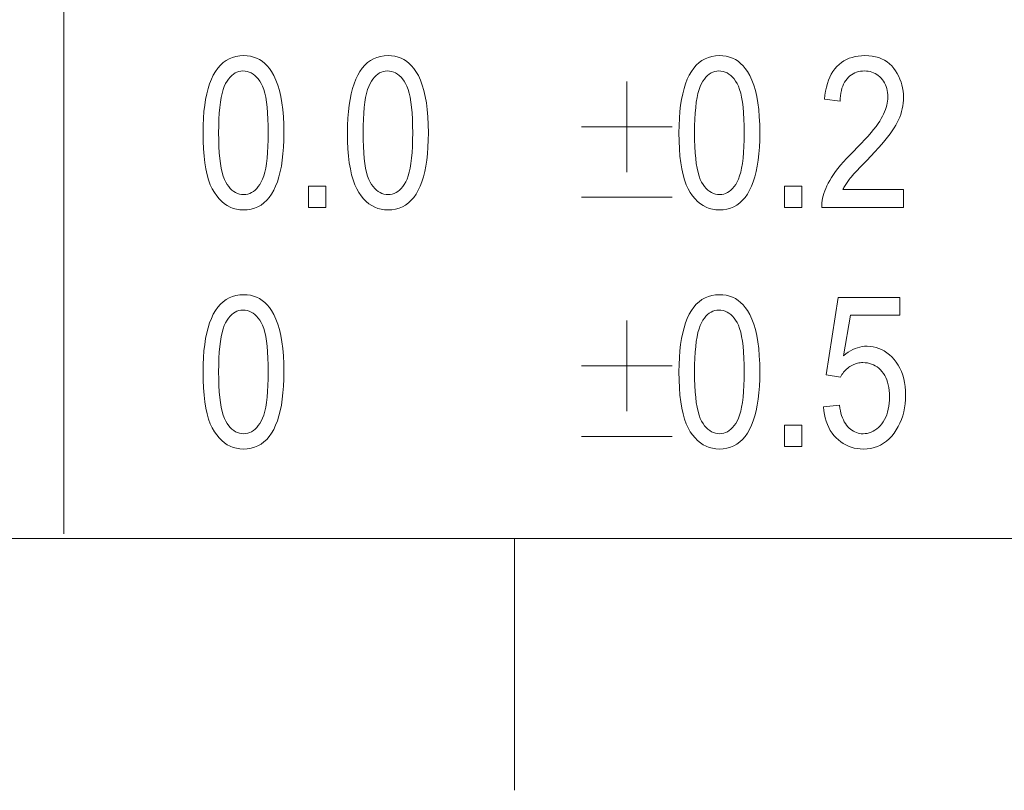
# Model space of a CAD drawing. Extents: x 5 to 415, y 5 to 296.
# Tile 35 of 58: x 335 to 354, y 5 to 20. Entities that reach past the tile are written whole.
import ezdxf

# ---------------------------------------------------------------- set-up
doc = ezdxf.new("R2010")
doc.units = 0

msp = doc.modelspace()

# ---------------------------------------------------------------- linework, layer by layer
at = {"color": 7, "lineweight": 13, "ltscale": 0.409747}
msp.add_line((335.55896, 26.481186), (335.55896, 10.09132), dxfattribs=at)
at = {"color": 7, "lineweight": 13}
for p in [(10, 10), (230, 10)]:
    msp.add_line(p, (410, 10), dxfattribs=at)
at = {"color": 7, "lineweight": 13, "ltscale": 0.125}
msp.add_line((344.5, 5), (344.5, 10), dxfattribs=at)
at = {"color": 7, "lineweight": 13}
for points in [[(338.320038, 18.05047), (338.322052, 18.19783), (338.328186, 18.337864), (338.338348, 18.470573), (338.3526, 18.595955), (338.370941, 18.71401), (338.393341, 18.824741), (338.4198, 18.928144), (338.450348, 19.024221), (338.484955, 19.112974), (338.523651, 19.194399), (338.566315, 19.268274), (338.612823, 19.334372), (338.663208, 19.392694), (338.717468, 19.443239), (338.775604, 19.48601), (338.837616, 19.521002), (338.903473, 19.54822), (338.973206, 19.567659), (339.046783, 19.579325), (339.124268, 19.583212), (339.193176, 19.580061), (339.259064, 19.570606), (339.321991, 19.55485), (339.381927, 19.532789), (339.438904, 19.504427), (339.492859, 19.469761), (339.543823, 19.428793), (339.591827, 19.381521), (339.63681, 19.327946), (339.678833, 19.26807), (339.725494, 19.18738), (339.767242, 19.097565), (339.804077, 18.998621), (339.835999, 18.890553), (339.863007, 18.773355), (339.885101, 18.647032), (339.902283, 18.511581), (339.914581, 18.367004), (339.921936, 18.213301), (339.924408, 18.05047), (339.922363, 17.903877), (339.91629, 17.764509), (339.906158, 17.632362), (339.891968, 17.507442), (339.873749, 17.389744), (339.851471, 17.27927), (339.825134, 17.17602), (339.794739, 17.079992), (339.760284, 16.99119), (339.721802, 16.909611), (339.679321, 16.835543), (339.632904, 16.76927), (339.582581, 16.710794), (339.52829, 16.660116), (339.470093, 16.617233), (339.407959, 16.582148), (339.341919, 16.554859), (339.271912, 16.535368), (339.197998, 16.523672), (339.120178, 16.519775), (339.051056, 16.523212), (338.984497, 16.533525), (338.920502, 16.550716), (338.859039, 16.574781), (338.800171, 16.605722), (338.743835, 16.643539), (338.690063, 16.688232), (338.638855, 16.739801), (338.59021, 16.798246), (338.544098, 16.863567), (338.501526, 16.937319), (338.46344, 17.021057), (338.42984, 17.114782), (338.400696, 17.218493), (338.376038, 17.33219), (338.355896, 17.455873), (338.34021, 17.589542), (338.328979, 17.733198), (338.322266, 17.886841)], [(341.187012, 18.05047), (341.189056, 18.19783), (341.19516, 18.337864), (341.205353, 18.470573), (341.219604, 18.595955), (341.237915, 18.71401), (341.260315, 18.824741), (341.286774, 18.928144), (341.317322, 19.024221), (341.351929, 19.112974), (341.390625, 19.194399), (341.433289, 19.268274), (341.479797, 19.334372), (341.530212, 19.392694), (341.584473, 19.443239), (341.642578, 19.48601), (341.70459, 19.521002), (341.770447, 19.54822), (341.840179, 19.567659), (341.913788, 19.579325), (341.991241, 19.583212), (342.06015, 19.580061), (342.126068, 19.570606), (342.188995, 19.55485), (342.248932, 19.532789), (342.305878, 19.504427), (342.359833, 19.469761), (342.410828, 19.428793), (342.458801, 19.381521), (342.503815, 19.327946), (342.545807, 19.26807), (342.592468, 19.18738), (342.634216, 19.097565), (342.671051, 18.998621), (342.702972, 18.890553), (342.72998, 18.773355), (342.752075, 18.647032), (342.769287, 18.511581), (342.781555, 18.367004), (342.78894, 18.213301), (342.791382, 18.05047), (342.789368, 17.903877), (342.783264, 17.764509), (342.773132, 17.632362), (342.758972, 17.507442), (342.740723, 17.389744), (342.718445, 17.27927), (342.692108, 17.17602), (342.661713, 17.079992), (342.627289, 16.99119), (342.588776, 16.909611), (342.546295, 16.835543), (342.499908, 16.76927), (342.449554, 16.710794), (342.395294, 16.660116), (342.337097, 16.617233), (342.274963, 16.582148), (342.208893, 16.554859), (342.138916, 16.535368), (342.065002, 16.523672), (341.987152, 16.519775), (341.91803, 16.523212), (341.851471, 16.533525), (341.787476, 16.550716), (341.726044, 16.574781), (341.667145, 16.605722), (341.610809, 16.643539), (341.557037, 16.688232), (341.505829, 16.739801), (341.457184, 16.798246), (341.411102, 16.863567), (341.36853, 16.937319), (341.330414, 17.021057), (341.296814, 17.114782), (341.26767, 17.218493), (341.243042, 17.33219), (341.22287, 17.455873), (341.207184, 17.589542), (341.195984, 17.733198), (341.18927, 17.886841)], [(347.76532, 18.05047), (347.767365, 18.19783), (347.773468, 18.337864), (347.783661, 18.470573), (347.797913, 18.595955), (347.816223, 18.71401), (347.838623, 18.824741), (347.865082, 18.928144), (347.89563, 19.024221), (347.930237, 19.112974), (347.968933, 19.194399), (348.011597, 19.268274), (348.058105, 19.334372), (348.108521, 19.392694), (348.162781, 19.443239), (348.220886, 19.48601), (348.282898, 19.521002), (348.348755, 19.54822), (348.418488, 19.567659), (348.492096, 19.579325), (348.56955, 19.583212), (348.638458, 19.580061), (348.704376, 19.570606), (348.767303, 19.55485), (348.82724, 19.532789), (348.884186, 19.504427), (348.938141, 19.469761), (348.989136, 19.428793), (349.037109, 19.381521), (349.082123, 19.327946), (349.124115, 19.26807), (349.170776, 19.18738), (349.212524, 19.097565), (349.249359, 18.998621), (349.281281, 18.890553), (349.308289, 18.773355), (349.330383, 18.647032), (349.347595, 18.511581), (349.359863, 18.367004), (349.367249, 18.213301), (349.36969, 18.05047), (349.367676, 17.903877), (349.361572, 17.764509), (349.35144, 17.632362), (349.33728, 17.507442), (349.319031, 17.389744), (349.296753, 17.27927), (349.270416, 17.17602), (349.240021, 17.079992), (349.205597, 16.99119), (349.167084, 16.909611), (349.124603, 16.835543), (349.078217, 16.76927), (349.027863, 16.710794), (348.973602, 16.660116), (348.915405, 16.617233), (348.853271, 16.582148), (348.787201, 16.554859), (348.717224, 16.535368), (348.643311, 16.523672), (348.56546, 16.519775), (348.496338, 16.523212), (348.429779, 16.533525), (348.365784, 16.550716), (348.304352, 16.574781), (348.245453, 16.605722), (348.189117, 16.643539), (348.135376, 16.688232), (348.084137, 16.739801), (348.035492, 16.798246), (347.98941, 16.863567), (347.946838, 16.937319), (347.908722, 17.021057), (347.875122, 17.114782), (347.845978, 17.218493), (347.82135, 17.33219), (347.801178, 17.455873), (347.785492, 17.589542), (347.774292, 17.733198), (347.767578, 17.886841)], [(352.224396, 16.924959), (352.224396, 16.570934), (350.597534, 16.570934), (350.597717, 16.61442), (350.600739, 16.658928), (350.606628, 16.70446), (350.615356, 16.751017), (350.626923, 16.798595), (350.641357, 16.847197), (350.65863, 16.896822), (350.678711, 16.94747), (350.70166, 16.99914), (350.727478, 17.051834), (350.756958, 17.106003), (350.790955, 17.162094), (350.829468, 17.220108), (350.872498, 17.280048), (350.920074, 17.341909), (350.972168, 17.405695), (351.028778, 17.471405), (351.089935, 17.539038), (351.155579, 17.608595), (351.225769, 17.680075), (351.307556, 17.762472), (351.383484, 17.841043), (351.453583, 17.915787), (351.517822, 17.986706), (351.576202, 18.053795), (351.628723, 18.11706), (351.675415, 18.176497), (351.716248, 18.232107), (351.751221, 18.283892), (351.780334, 18.331848), (351.805206, 18.377575), (351.827484, 18.422667), (351.847137, 18.467125), (351.864136, 18.510948), (351.878571, 18.554136), (351.89035, 18.596691), (351.899506, 18.638611), (351.906067, 18.679897), (351.909973, 18.720549), (351.911285, 18.760567), (351.909973, 18.805555), (351.905945, 18.848846), (351.899231, 18.89044), (351.889862, 18.930334), (351.877777, 18.968529), (351.863037, 19.005028), (351.845612, 19.039825), (351.8255, 19.072926), (351.802734, 19.104328), (351.777252, 19.134031), (351.749817, 19.161442), (351.721161, 19.185968), (351.691223, 19.207609), (351.660034, 19.226364), (351.627625, 19.242233), (351.593933, 19.255219), (351.559021, 19.265316), (351.522858, 19.27253), (351.485443, 19.276859), (351.446777, 19.278301), (351.405365, 19.276745), (351.365479, 19.272079), (351.327118, 19.264303), (351.290253, 19.253418), (351.254913, 19.23942), (351.2211, 19.222313), (351.188782, 19.202093), (351.15799, 19.178764), (351.128693, 19.152327), (351.100922, 19.122776), (351.075256, 19.090321), (351.052307, 19.055164), (351.032043, 19.017305), (351.014496, 18.976746), (350.999634, 18.933485), (350.987488, 18.887524), (350.978027, 18.83886), (350.971283, 18.787497), (350.967224, 18.733431), (350.965881, 18.676664), (350.654816, 18.715546), (350.663147, 18.799765), (350.675079, 18.879707), (350.690582, 18.955372), (350.709656, 19.02676), (350.73233, 19.09387), (350.758575, 19.156706), (350.788391, 19.215261), (350.821808, 19.269543), (350.858795, 19.319546), (350.899353, 19.365273), (350.943054, 19.406681), (350.989441, 19.443731), (351.038513, 19.476421), (351.09024, 19.504753), (351.144684, 19.528728), (351.201782, 19.548342), (351.261566, 19.563599), (351.324036, 19.574495), (351.38916, 19.581034), (351.457001, 19.583212), (351.530487, 19.580675), (351.600281, 19.573063), (351.666443, 19.560375), (351.728912, 19.542612), (351.78775, 19.519775), (351.842896, 19.491861), (351.894409, 19.458874), (351.94223, 19.420811), (351.98642, 19.377674), (352.026917, 19.32946), (352.06366, 19.278015), (352.096527, 19.225178), (352.125549, 19.170948), (352.150696, 19.115328), (352.171967, 19.058315), (352.189362, 18.99991), (352.202911, 18.940115), (352.212555, 18.878929), (352.218384, 18.816351), (352.220306, 18.75238), (352.218781, 18.695316), (352.214233, 18.638725), (352.206665, 18.582602), (352.196075, 18.526951), (352.182434, 18.471769), (352.165771, 18.417059), (352.146088, 18.36282), (352.123383, 18.309052), (352.097656, 18.255753), (352.068878, 18.202927), (352.035858, 18.148584), (351.997406, 18.090744), (351.953522, 18.029404), (351.904175, 17.964563), (351.849396, 17.896225), (351.789185, 17.824387), (351.723511, 17.749048), (351.652405, 17.670212), (351.575836, 17.587875), (351.493835, 17.502039), (351.441711, 17.448547), (351.393433, 17.398575), (351.348969, 17.352121), (351.30835, 17.309189), (351.271545, 17.269775), (351.238556, 17.233881), (351.209412, 17.201508), (351.184082, 17.172653), (351.162598, 17.14732), (351.144928, 17.125505), (351.129456, 17.10545), (351.114594, 17.085396), (351.100342, 17.06534), (351.086639, 17.045286), (351.073547, 17.025232), (351.061066, 17.005177), (351.049164, 16.985123), (351.037872, 16.965069), (351.027161, 16.945013), (351.017029, 16.924959)], [(338.629028, 18.05047), (338.630432, 17.909178), (338.634644, 17.777523), (338.641663, 17.655508), (338.651459, 17.543131), (338.664093, 17.440392), (338.679504, 17.347292), (338.697723, 17.26383), (338.71875, 17.190006), (338.742584, 17.125822), (338.769226, 17.071276), (338.798035, 17.024035), (338.82843, 16.981766), (338.860413, 16.944471), (338.893951, 16.912148), (338.929077, 16.884798), (338.96579, 16.862421), (339.004059, 16.845016), (339.043915, 16.832584), (339.085358, 16.825127), (339.128357, 16.822639), (339.169006, 16.825157), (339.208313, 16.832708), (339.246277, 16.845293), (339.282898, 16.862913), (339.318146, 16.885567), (339.352051, 16.913254), (339.384613, 16.945974), (339.415833, 16.98373), (339.445679, 17.026522), (339.474182, 17.074345), (339.500641, 17.129414), (339.524292, 17.193935), (339.545166, 17.267912), (339.563263, 17.351343), (339.578552, 17.444229), (339.591095, 17.546568), (339.60083, 17.658363), (339.607788, 17.779612), (339.611938, 17.910313), (339.613342, 18.05047), (339.611938, 18.192141), (339.607727, 18.324114), (339.600739, 18.446384), (339.590912, 18.558956), (339.578308, 18.661827), (339.562866, 18.754999), (339.544647, 18.838472), (339.523621, 18.912243), (339.499817, 18.976316), (339.473175, 19.030689), (339.444305, 19.077736), (339.413788, 19.119829), (339.381592, 19.156971), (339.347778, 19.189161), (339.312256, 19.216398), (339.275116, 19.238684), (339.236298, 19.256016), (339.195831, 19.268396), (339.153717, 19.275826), (339.109924, 19.278301), (339.069672, 19.275784), (339.030731, 19.268232), (338.993134, 19.255648), (338.956879, 19.238029), (338.921936, 19.215374), (338.888306, 19.187687), (338.856018, 19.154964), (338.825073, 19.11721), (338.795471, 19.074419), (338.767151, 19.026596), (338.740906, 18.971527), (338.717438, 18.907005), (338.696716, 18.833029), (338.678772, 18.749598), (338.663574, 18.656712), (338.651123, 18.554373), (338.641479, 18.442577), (338.634552, 18.321329), (338.630402, 18.190628)], [(341.496033, 18.05047), (341.497406, 17.909178), (341.501617, 17.777523), (341.508636, 17.655508), (341.518433, 17.543131), (341.531067, 17.440392), (341.546478, 17.347292), (341.564697, 17.26383), (341.585724, 17.190006), (341.609558, 17.125822), (341.6362, 17.071276), (341.665009, 17.024035), (341.695404, 16.981766), (341.727386, 16.944471), (341.760956, 16.912148), (341.796082, 16.884798), (341.832764, 16.862421), (341.871063, 16.845016), (341.910889, 16.832584), (341.952332, 16.825127), (341.995331, 16.822639), (342.036011, 16.825157), (342.075317, 16.832708), (342.113281, 16.845293), (342.149872, 16.862913), (342.18515, 16.885567), (342.219055, 16.913254), (342.251617, 16.945974), (342.282806, 16.98373), (342.312683, 17.026522), (342.341187, 17.074345), (342.367615, 17.129414), (342.391266, 17.193935), (342.41214, 17.267912), (342.430237, 17.351343), (342.445557, 17.444229), (342.458069, 17.546568), (342.467804, 17.658363), (342.474762, 17.779612), (342.478943, 17.910313), (342.480316, 18.05047), (342.478943, 18.192141), (342.474731, 18.324114), (342.467712, 18.446384), (342.457916, 18.558956), (342.445282, 18.661827), (342.429871, 18.754999), (342.411652, 18.838472), (342.390625, 18.912243), (342.366791, 18.976316), (342.340149, 19.030689), (342.311279, 19.077736), (342.280762, 19.119829), (342.248596, 19.156971), (342.214752, 19.189161), (342.17926, 19.216398), (342.14209, 19.238684), (342.103302, 19.256016), (342.062836, 19.268396), (342.020691, 19.275826), (341.976929, 19.278301), (341.936646, 19.275784), (341.897736, 19.268232), (341.860107, 19.255648), (341.823853, 19.238029), (341.78891, 19.215374), (341.75531, 19.187687), (341.723022, 19.154964), (341.692078, 19.11721), (341.662445, 19.074419), (341.634155, 19.026596), (341.60791, 18.971527), (341.584412, 18.907005), (341.56369, 18.833029), (341.545746, 18.749598), (341.530548, 18.656712), (341.518127, 18.554373), (341.508453, 18.442577), (341.501556, 18.321329), (341.497406, 18.190628)], [(348.074341, 18.05047), (348.075745, 17.909178), (348.079926, 17.777523), (348.086945, 17.655508), (348.096741, 17.543131), (348.109375, 17.440392), (348.124786, 17.347292), (348.143005, 17.26383), (348.164032, 17.190006), (348.187866, 17.125822), (348.214508, 17.071276), (348.243317, 17.024035), (348.273743, 16.981766), (348.305695, 16.944471), (348.339264, 16.912148), (348.37439, 16.884798), (348.411072, 16.862421), (348.449371, 16.845016), (348.489197, 16.832584), (348.53064, 16.825127), (348.573639, 16.822639), (348.614319, 16.825157), (348.653625, 16.832708), (348.691589, 16.845293), (348.72818, 16.862913), (348.763458, 16.885567), (348.797363, 16.913254), (348.829926, 16.945974), (348.861115, 16.98373), (348.890991, 17.026522), (348.919495, 17.074345), (348.945923, 17.129414), (348.969574, 17.193935), (348.990448, 17.267912), (349.008545, 17.351343), (349.023865, 17.444229), (349.036377, 17.546568), (349.046112, 17.658363), (349.05307, 17.779612), (349.057251, 17.910313), (349.058624, 18.05047), (349.057251, 18.192141), (349.05304, 18.324114), (349.046021, 18.446384), (349.036224, 18.558956), (349.02359, 18.661827), (349.008179, 18.754999), (348.98996, 18.838472), (348.968933, 18.912243), (348.945099, 18.976316), (348.918457, 19.030689), (348.889587, 19.077736), (348.85907, 19.119829), (348.826904, 19.156971), (348.79306, 19.189161), (348.757568, 19.216398), (348.720398, 19.238684), (348.68161, 19.256016), (348.641144, 19.268396), (348.598999, 19.275826), (348.555237, 19.278301), (348.514954, 19.275784), (348.476044, 19.268232), (348.438416, 19.255648), (348.402161, 19.238029), (348.367218, 19.215374), (348.333618, 19.187687), (348.301331, 19.154964), (348.270386, 19.11721), (348.240753, 19.074419), (348.212463, 19.026596), (348.186218, 18.971527), (348.16272, 18.907005), (348.141998, 18.833029), (348.124054, 18.749598), (348.108856, 18.656712), (348.096436, 18.554373), (348.086761, 18.442577), (348.079865, 18.321329), (348.075714, 18.190628)], [(340.411438, 16.570934), (340.411438, 16.990442), (340.755219, 16.990442), (340.755219, 16.570934)], [(349.85672, 16.570934), (349.85672, 16.990442), (350.200531, 16.990442), (350.200531, 16.570934)], [(338.320038, 13.304904), (338.322052, 13.452264), (338.328186, 13.592299), (338.338348, 13.725006), (338.3526, 13.850389), (338.370941, 13.968444), (338.393341, 14.079174), (338.4198, 14.182577), (338.450348, 14.278656), (338.484955, 14.367407), (338.523651, 14.448833), (338.566315, 14.522707), (338.612823, 14.588805), (338.663208, 14.647127), (338.717468, 14.697674), (338.775604, 14.740442), (338.837616, 14.775436), (338.903473, 14.802652), (338.973206, 14.822094), (339.046783, 14.833757), (339.124268, 14.837646), (339.193176, 14.834495), (339.259064, 14.825041), (339.321991, 14.809283), (339.381927, 14.787224), (339.438904, 14.758861), (339.492859, 14.724195), (339.543823, 14.683226), (339.591827, 14.635955), (339.63681, 14.58238), (339.678833, 14.522503), (339.725494, 14.441813), (339.767242, 14.351998), (339.804077, 14.253056), (339.835999, 14.144986), (339.863007, 14.027789), (339.885101, 13.901466), (339.902283, 13.766016), (339.914581, 13.621439), (339.921936, 13.467735), (339.924408, 13.304904), (339.922363, 13.158311), (339.91629, 13.018942), (339.906158, 12.886797), (339.891968, 12.761875), (339.873749, 12.644177), (339.851471, 12.533704), (339.825134, 12.430453), (339.794739, 12.334427), (339.760284, 12.245624), (339.721802, 12.164044), (339.679321, 12.089975), (339.632904, 12.023704), (339.582581, 11.965228), (339.52829, 11.91455), (339.470093, 11.871667), (339.407959, 11.836582), (339.341919, 11.809294), (339.271912, 11.789802), (339.197998, 11.778107), (339.120178, 11.774208), (339.051056, 11.777646), (338.984497, 11.78796), (338.920502, 11.80515), (338.859039, 11.829215), (338.800171, 11.860156), (338.743835, 11.897974), (338.690063, 11.942667), (338.638855, 11.994236), (338.59021, 12.05268), (338.544098, 12.118001), (338.501526, 12.191752), (338.46344, 12.275491), (338.42984, 12.369215), (338.400696, 12.472926), (338.376038, 12.586623), (338.355896, 12.710306), (338.34021, 12.843976), (338.328979, 12.987633), (338.322266, 13.141275)], [(347.76532, 13.304904), (347.767365, 13.452264), (347.773468, 13.592299), (347.783661, 13.725006), (347.797913, 13.850389), (347.816223, 13.968444), (347.838623, 14.079174), (347.865082, 14.182577), (347.89563, 14.278656), (347.930237, 14.367407), (347.968933, 14.448833), (348.011597, 14.522707), (348.058105, 14.588805), (348.108521, 14.647127), (348.162781, 14.697674), (348.220886, 14.740442), (348.282898, 14.775436), (348.348755, 14.802652), (348.418488, 14.822094), (348.492096, 14.833757), (348.56955, 14.837646), (348.638458, 14.834495), (348.704376, 14.825041), (348.767303, 14.809283), (348.82724, 14.787224), (348.884186, 14.758861), (348.938141, 14.724195), (348.989136, 14.683226), (349.037109, 14.635955), (349.082123, 14.58238), (349.124115, 14.522503), (349.170776, 14.441813), (349.212524, 14.351998), (349.249359, 14.253056), (349.281281, 14.144986), (349.308289, 14.027789), (349.330383, 13.901466), (349.347595, 13.766016), (349.359863, 13.621439), (349.367249, 13.467735), (349.36969, 13.304904), (349.367676, 13.158311), (349.361572, 13.018942), (349.35144, 12.886797), (349.33728, 12.761875), (349.319031, 12.644177), (349.296753, 12.533704), (349.270416, 12.430453), (349.240021, 12.334427), (349.205597, 12.245624), (349.167084, 12.164044), (349.124603, 12.089975), (349.078217, 12.023704), (349.027863, 11.965228), (348.973602, 11.91455), (348.915405, 11.871667), (348.853271, 11.836582), (348.787201, 11.809294), (348.717224, 11.789802), (348.643311, 11.778107), (348.56546, 11.774208), (348.496338, 11.777646), (348.429779, 11.78796), (348.365784, 11.80515), (348.304352, 11.829215), (348.245453, 11.860156), (348.189117, 11.897974), (348.135376, 11.942667), (348.084137, 11.994236), (348.035492, 12.05268), (347.98941, 12.118001), (347.946838, 12.191752), (347.908722, 12.275491), (347.875122, 12.369215), (347.845978, 12.472926), (347.82135, 12.586623), (347.801178, 12.710306), (347.785492, 12.843976), (347.774292, 12.987633), (347.767578, 13.141275)], [(350.632324, 12.611179), (350.949493, 12.643922), (350.957794, 12.588086), (350.967957, 12.535177), (350.97998, 12.485194), (350.993866, 12.438137), (351.009613, 12.394007), (351.027222, 12.352803), (351.046692, 12.314526), (351.068024, 12.279174), (351.091217, 12.246749), (351.116272, 12.217251), (351.1427, 12.190617), (351.169922, 12.166787), (351.198029, 12.145761), (351.226959, 12.127537), (351.256714, 12.112118), (351.287323, 12.099502), (351.318756, 12.089689), (351.351044, 12.082681), (351.384155, 12.078475), (351.418121, 12.077073), (351.46051, 12.079048), (351.501709, 12.084972), (351.541687, 12.094846), (351.580536, 12.108669), (351.618164, 12.126442), (351.654602, 12.148165), (351.68985, 12.173837), (351.723938, 12.203458), (351.756805, 12.237029), (351.788513, 12.274549), (351.818054, 12.315487), (351.844513, 12.35931), (351.867828, 12.406019), (351.888062, 12.455613), (351.905151, 12.508093), (351.919159, 12.563457), (351.930054, 12.621708), (351.937805, 12.682844), (351.942474, 12.746865), (351.944031, 12.813772), (351.942535, 12.876585), (351.938019, 12.936514), (351.930511, 12.993557), (351.919983, 13.047714), (351.906433, 13.098987), (351.889893, 13.147373), (351.870331, 13.192875), (351.847778, 13.235491), (351.822205, 13.275221), (351.79364, 13.312066), (351.762787, 13.345699), (351.730408, 13.375791), (351.696472, 13.402343), (351.661011, 13.425354), (351.624023, 13.444825), (351.58551, 13.460756), (351.545471, 13.473147), (351.503876, 13.481998), (351.460724, 13.487309), (351.416077, 13.489079), (351.388824, 13.488311), (351.361938, 13.486009), (351.335388, 13.482172), (351.309174, 13.476801), (351.283325, 13.469893), (351.257813, 13.461452), (351.232635, 13.451476), (351.207825, 13.439965), (351.18338, 13.42692), (351.159241, 13.412339), (351.135803, 13.396388), (351.113373, 13.379229), (351.091949, 13.360863), (351.071503, 13.341289), (351.052063, 13.320508), (351.03363, 13.298519), (351.016235, 13.275324), (350.999786, 13.25092), (350.984375, 13.225309), (350.969971, 13.198492), (350.685516, 13.243512), (350.924927, 14.78444), (352.146637, 14.78444), (352.146637, 14.432462), (351.166412, 14.432462), (351.033386, 13.626186), (351.077454, 13.661957), (351.12204, 13.693963), (351.167175, 13.722202), (351.21283, 13.746677), (351.259003, 13.767387), (351.305725, 13.784331), (351.352997, 13.79751), (351.400757, 13.806923), (351.449097, 13.812571), (351.497925, 13.814454), (351.558929, 13.811824), (351.618286, 13.803935), (351.676056, 13.790788), (351.732208, 13.772381), (351.786713, 13.748713), (351.83963, 13.719788), (351.89093, 13.685603), (351.940613, 13.646159), (351.988647, 13.601456), (352.035095, 13.551494), (352.078461, 13.49707), (352.117249, 13.438983), (352.151459, 13.377234), (352.181122, 13.311821), (352.206238, 13.242745), (352.226776, 13.170006), (352.242737, 13.093605), (352.25415, 13.01354), (352.260986, 12.929811), (352.263275, 12.842421), (352.260986, 12.755685), (352.25415, 12.671466), (352.242737, 12.589765), (352.226776, 12.510579), (352.206238, 12.433911), (352.181122, 12.359761), (352.151459, 12.288127), (352.117249, 12.21901), (352.078461, 12.152411), (352.035095, 12.088328), (351.987915, 12.028646), (351.937561, 11.975245), (351.884125, 11.928127), (351.827515, 11.887292), (351.767792, 11.852738), (351.704956, 11.824468), (351.638947, 11.802479), (351.569824, 11.786773), (351.497589, 11.777349), (351.422211, 11.774208), (351.359344, 11.776428), (351.298492, 11.78309), (351.239594, 11.794191), (351.182709, 11.809733), (351.127777, 11.829717), (351.07486, 11.85414), (351.023926, 11.883004), (350.974945, 11.916309), (350.927979, 11.954055), (350.882996, 11.996241), (350.840881, 12.042356), (350.802582, 12.091889), (350.768036, 12.144839), (350.737274, 12.201207), (350.710327, 12.260992), (350.687164, 12.324195), (350.667755, 12.390815), (350.652161, 12.460852), (350.64035, 12.534307)], [(338.629028, 13.304904), (338.630432, 13.163611), (338.634644, 13.031958), (338.641663, 12.909942), (338.651459, 12.797565), (338.664093, 12.694825), (338.679504, 12.601726), (338.697723, 12.518264), (338.71875, 12.44444), (338.742584, 12.380256), (338.769226, 12.325709), (338.798035, 12.278468), (338.82843, 12.2362), (338.860413, 12.198905), (338.893951, 12.166582), (338.929077, 12.139233), (338.96579, 12.116855), (339.004059, 12.09945), (339.043915, 12.087019), (339.085358, 12.079559), (339.128357, 12.077073), (339.169006, 12.07959), (339.208313, 12.087141), (339.246277, 12.099727), (339.282898, 12.117346), (339.318146, 12.139999), (339.352051, 12.167687), (339.384613, 12.200409), (339.415833, 12.238165), (339.445679, 12.280954), (339.474182, 12.328778), (339.500641, 12.383847), (339.524292, 12.448369), (339.545166, 12.522346), (339.563263, 12.605777), (339.578552, 12.698663), (339.591095, 12.801003), (339.60083, 12.912796), (339.607788, 13.034044), (339.611938, 13.164747), (339.613342, 13.304904), (339.611938, 13.446575), (339.607727, 13.578547), (339.600739, 13.700818), (339.590912, 13.81339), (339.578308, 13.916262), (339.562866, 14.009434), (339.544647, 14.092905), (339.523621, 14.166677), (339.499817, 14.230749), (339.473175, 14.285122), (339.444305, 14.332169), (339.413788, 14.374263), (339.381592, 14.411405), (339.347778, 14.443594), (339.312256, 14.470832), (339.275116, 14.493116), (339.236298, 14.510449), (339.195831, 14.52283), (339.153717, 14.530258), (339.109924, 14.532735), (339.069672, 14.530217), (339.030731, 14.522667), (338.993134, 14.510081), (338.956879, 14.492462), (338.921936, 14.469809), (338.888306, 14.442121), (338.856018, 14.409399), (338.825073, 14.371643), (338.795471, 14.328854), (338.767151, 14.28103), (338.740906, 14.225962), (338.717438, 14.161439), (338.696716, 14.087461), (338.678772, 14.004031), (338.663574, 13.911145), (338.651123, 13.808805), (338.641479, 13.697012), (338.634552, 13.575764), (338.630402, 13.445061)], [(348.074341, 13.304904), (348.075745, 13.163611), (348.079926, 13.031958), (348.086945, 12.909942), (348.096741, 12.797565), (348.109375, 12.694825), (348.124786, 12.601726), (348.143005, 12.518264), (348.164032, 12.44444), (348.187866, 12.380256), (348.214508, 12.325709), (348.243317, 12.278468), (348.273743, 12.2362), (348.305695, 12.198905), (348.339264, 12.166582), (348.37439, 12.139233), (348.411072, 12.116855), (348.449371, 12.09945), (348.489197, 12.087019), (348.53064, 12.079559), (348.573639, 12.077073), (348.614319, 12.07959), (348.653625, 12.087141), (348.691589, 12.099727), (348.72818, 12.117346), (348.763458, 12.139999), (348.797363, 12.167687), (348.829926, 12.200409), (348.861115, 12.238165), (348.890991, 12.280954), (348.919495, 12.328778), (348.945923, 12.383847), (348.969574, 12.448369), (348.990448, 12.522346), (349.008545, 12.605777), (349.023865, 12.698663), (349.036377, 12.801003), (349.046112, 12.912796), (349.05307, 13.034044), (349.057251, 13.164747), (349.058624, 13.304904), (349.057251, 13.446575), (349.05304, 13.578547), (349.046021, 13.700818), (349.036224, 13.81339), (349.02359, 13.916262), (349.008179, 14.009434), (348.98996, 14.092905), (348.968933, 14.166677), (348.945099, 14.230749), (348.918457, 14.285122), (348.889587, 14.332169), (348.85907, 14.374263), (348.826904, 14.411405), (348.79306, 14.443594), (348.757568, 14.470832), (348.720398, 14.493116), (348.68161, 14.510449), (348.641144, 14.52283), (348.598999, 14.530258), (348.555237, 14.532735), (348.514954, 14.530217), (348.476044, 14.522667), (348.438416, 14.510081), (348.402161, 14.492462), (348.367218, 14.469809), (348.333618, 14.442121), (348.301331, 14.409399), (348.270386, 14.371643), (348.240753, 14.328854), (348.212463, 14.28103), (348.186218, 14.225962), (348.16272, 14.161439), (348.141998, 14.087461), (348.124054, 14.004031), (348.108856, 13.911145), (348.096436, 13.808805), (348.086761, 13.697012), (348.079865, 13.575764), (348.075714, 13.445061)], [(349.85672, 11.825368), (349.85672, 12.244877), (350.200531, 12.244877), (350.200531, 11.825368)]]:
    msp.add_lwpolyline(points, close=True, dxfattribs=at)
for points in [[(346.72821, 17.270935), (346.72821, 19.070934)], [(345.828217, 18.170935), (347.628204, 18.170935)], [(345.828217, 16.770935), (347.628204, 16.770935)], [(346.72821, 12.525368), (346.72821, 14.325368)], [(345.828217, 13.425368), (347.628204, 13.425368)], [(345.828217, 12.025368), (347.628204, 12.025368)]]:
    msp.add_lwpolyline(points, dxfattribs=at)

doc.saveas('drawing.dxf')
